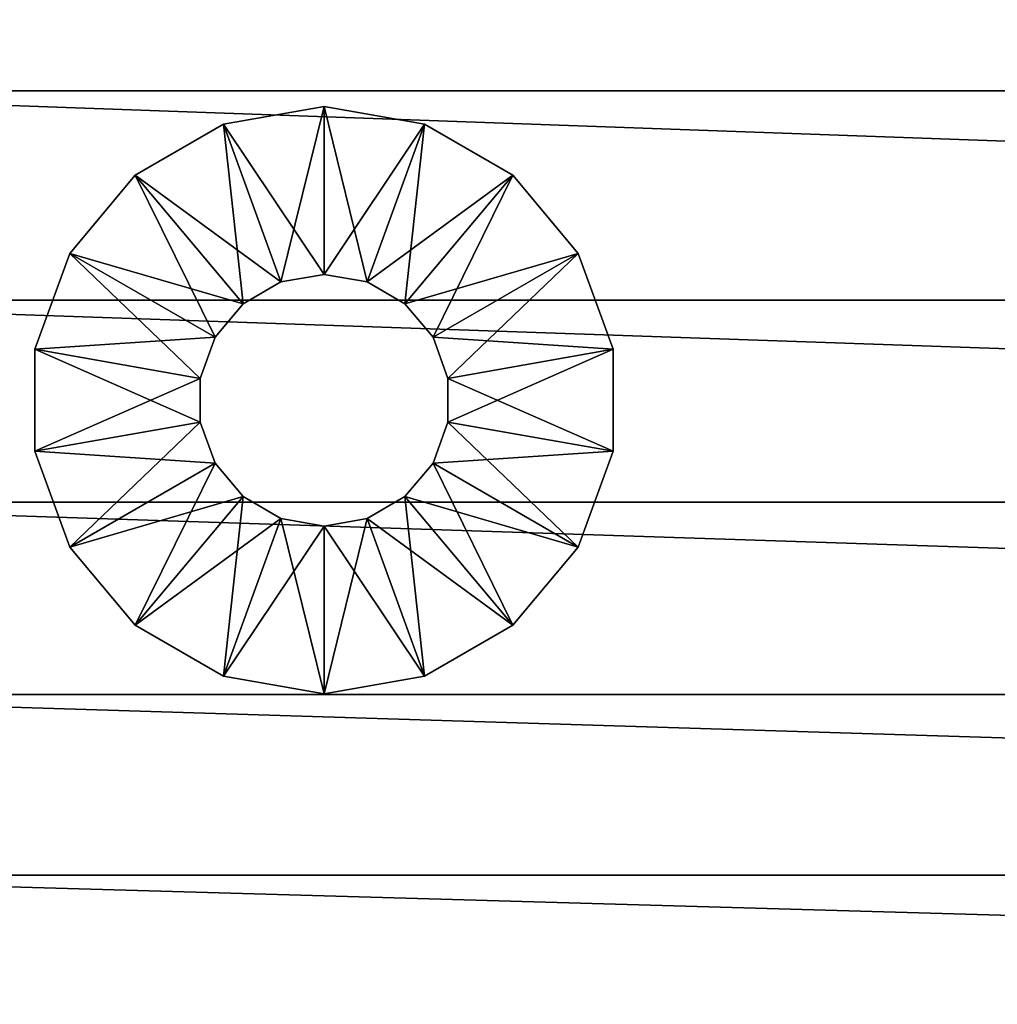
# Model space of a CAD drawing. Header units: inches. Extents: x 0 to 9.4, y -25 to 0.
# Tile 71 of 111: x 0.8 to 2.3, y -3 to -1.5. Entities that reach past the tile are written whole.
import ezdxf

# ---------------------------------------------------------------- set-up
doc = ezdxf.new("R2010")
doc.units = ezdxf.units.IN
doc.header["$LTSCALE"] = 25.4
doc.layers.add('A-FURN-3-ST', color=150, linetype='Continuous')
doc.layers.add('A-FURN-3-ST-GD', color=252, linetype='Continuous')

msp = doc.modelspace()

# ---------------------------------------------------------------- meshes
at = {"layer": 'A-FURN-3-ST'}
mesh = msp.add_polyface(dxfattribs=at)
corners = [(0.1823, -8.5586, 7.5062), (0.1805, -8.5576, 7.5041), (0.1805, -8.7846, 7.3903), (0.1823, -8.7856, 7.3924), (0.1845, -8.5594, 7.5079), (0.1845, -8.7865, 7.3942), (0.1871, -8.56, 7.5092), (0.1871, -8.7871, 7.3955), (0.1901, -8.5605, 7.5102), (0.1901, -8.7875, 7.3964), (0.1935, -8.5608, 7.5108), (0.1935, -8.7878, 7.397), (0.1823, -8.337, 7.6326), (0.1805, -8.336, 7.6305), (0.1845, -8.3378, 7.6343), (0.1871, -8.3385, 7.6356), (0.1901, -8.3389, 7.6366), (0.1935, -8.3392, 7.6372), (0.1823, -7.2694, 8.4787), (0.1845, -7.2703, 8.4805), (0.1871, -7.2709, 8.4818), (0.1901, -7.2713, 8.4827), (0.1935, -7.2716, 8.4833), (0.1805, -7.2685, 8.4766), (0.1823, -6.4282, 9.4883), (0.1845, -6.4291, 9.49), (0.1871, -6.4297, 9.4913), (0.1901, -6.4301, 9.4923), (0.1935, -6.4304, 9.4928), (0.1974, -8.5608, 7.5109), (0.1974, -8.3393, 7.6374), (0.1974, -7.2717, 8.4835), (0.1974, -6.4305, 9.493), (0.3337, -23.3547, 0.3121), (0.3337, -0.4595, 0.3031), (0.3337, -0.4525, 0.5048), (0.1773, -23.5111, 0.3151), (0.1773, -0.3031, 0.3001), (9.1844, -7.2717, 8.4835), (9.1844, -8.3393, 7.6374), (9.1844, -8.5608, 7.511), (0.3337, -23.3477, 0.5139), (9.0481, -0.4525, 0.5048)]
mesh.append_faces([[corners[k] for k in face] for face in [(0, 1, 2), (2, 3, 0), (4, 0, 3), (3, 5, 4), (6, 4, 5), (5, 7, 6), (8, 6, 7), (7, 9, 8), (10, 8, 9), (9, 11, 10), (12, 13, 1), (1, 0, 12), (14, 12, 0), (0, 4, 14), (15, 14, 4), (4, 6, 15), (16, 15, 6), (6, 8, 16), (17, 16, 8), (8, 10, 17), (13, 12, 18), (19, 18, 12), (12, 14, 19), (20, 19, 14), (14, 15, 20), (21, 20, 15), (15, 16, 21), (22, 21, 16), (16, 17, 22), (23, 18, 24), (25, 24, 18), (18, 19, 25), (26, 25, 19), (19, 20, 26), (27, 26, 20), (20, 21, 27), (28, 27, 21), (21, 22, 28), (29, 10, 11), (30, 17, 10), (10, 29, 30), (31, 22, 17), (17, 30, 31), (32, 28, 22), (22, 31, 32), (36, 37, 34), (32, 31, 38), (31, 30, 39), (30, 29, 40)]])
mesh.append_faces([[corners[k] for k in face] for face in [(33, 34, 35), (41, 35, 42)]], dxfattribs={"vtx2": -1})
mesh = msp.add_polyface(dxfattribs=at)
corners = [(9.2013, -13.4746, 7.3053), (9.1995, -13.4755, 7.3074), (9.1995, -13.6938, 7.4016), (9.1973, -13.6946, 7.4033), (9.1973, -13.4764, 7.3091), (9.1947, -13.6952, 7.4046), (9.1947, -13.477, 7.3104), (9.1917, -13.6957, 7.4056), (9.1917, -13.4774, 7.3114), (9.1883, -13.6959, 7.4062), (9.1882, -13.4777, 7.312), (9.2013, -13.6928, 7.3995), (9.1995, -13.9082, 7.5062), (9.1973, -13.909, 7.5079), (9.1947, -13.9096, 7.5092), (9.1917, -13.9101, 7.5102), (9.1883, -13.9103, 7.5107), (9.2013, -13.9072, 7.5041), (9.1995, -14.1186, 7.6204), (9.1973, -14.1194, 7.6221), (9.1947, -14.12, 7.6234), (9.1917, -14.1205, 7.6244), (9.1882, -14.1207, 7.625), (9.2013, -14.1176, 7.6183), (9.1995, -16.4063, 8.7712), (9.1973, -16.4071, 8.7729), (9.1947, -16.4078, 8.7743), (9.1917, -16.4082, 8.7752), (9.1882, -16.4085, 8.7758), (9.1844, -13.696, 7.4064), (9.1844, -13.4778, 7.3121), (9.1844, -13.9104, 7.5109), (9.1844, -14.1208, 7.6251), (9.1844, -16.4086, 8.776), (9.0481, -0.4595, 0.3031), (9.0481, -23.3547, 0.3121), (9.0481, -23.3477, 0.5139), (9.2045, -0.3031, 0.3001), (9.2045, -23.5111, 0.3151), (0.1974, -13.4778, 7.3121), (0.1974, -13.696, 7.4064), (0.1974, -13.9104, 7.5109), (0.1974, -14.1208, 7.6251), (9.0481, -0.4525, 0.5048), (0.3337, -23.3477, 0.5139)]
mesh.append_faces([[corners[k] for k in face] for face in [(0, 1, 2), (3, 2, 1), (1, 4, 3), (5, 3, 4), (4, 6, 5), (7, 5, 6), (6, 8, 7), (9, 7, 8), (8, 10, 9), (11, 2, 12), (13, 12, 2), (2, 3, 13), (14, 13, 3), (3, 5, 14), (15, 14, 5), (5, 7, 15), (16, 15, 7), (7, 9, 16), (17, 12, 18), (19, 18, 12), (12, 13, 19), (20, 19, 13), (13, 14, 20), (21, 20, 14), (14, 15, 21), (22, 21, 15), (15, 16, 22), (23, 18, 24), (25, 24, 18), (18, 19, 25), (26, 25, 19), (19, 20, 26), (27, 26, 20), (20, 21, 27), (28, 27, 21), (21, 22, 28), (29, 9, 10), (10, 30, 29), (31, 16, 9), (9, 29, 31), (32, 22, 16), (16, 31, 32), (33, 28, 22), (22, 32, 33), (37, 38, 35), (29, 30, 39), (31, 29, 40), (32, 31, 41), (33, 32, 42)]])
mesh.append_faces([[corners[k] for k in face] for face in [(34, 35, 36), (43, 36, 44)]], dxfattribs={"vtx2": -1})
mesh = msp.add_polyface(dxfattribs=at)
corners = [(9.2013, -6.4273, 9.4862), (9.1995, -6.4282, 9.4883), (9.1995, -7.2694, 8.4787), (9.1973, -7.2703, 8.4805), (9.1973, -6.4291, 9.49), (9.1947, -7.2709, 8.4818), (9.1947, -6.4297, 9.4913), (9.1917, -7.2713, 8.4827), (9.1917, -6.4301, 9.4923), (9.1883, -7.2716, 8.4833), (9.1883, -6.4304, 9.4928), (9.2013, -7.2685, 8.4766), (9.1995, -8.337, 7.6326), (9.1973, -8.3378, 7.6343), (9.1947, -8.3385, 7.6357), (9.1917, -8.3389, 7.6366), (9.1883, -8.3392, 7.6372), (9.2013, -8.336, 7.6305), (9.1995, -8.5586, 7.5062), (9.1973, -8.5594, 7.5079), (9.1947, -8.56, 7.5092), (9.1917, -8.5605, 7.5102), (9.1883, -8.5608, 7.5108), (9.2013, -8.5576, 7.5041), (9.1995, -8.7856, 7.3924), (9.1973, -8.7865, 7.3942), (9.1947, -8.7871, 7.3955), (9.1917, -8.7875, 7.3964), (9.1883, -8.7878, 7.397), (9.1844, -7.2717, 8.4835), (9.1844, -6.4305, 9.493), (9.1844, -8.3393, 7.6374), (9.1844, -8.5608, 7.511), (9.1844, -8.7879, 7.3972), (9.0481, -23.3477, 0.5139), (9.0481, -0.4525, 0.5048), (9.0481, -0.4595, 0.3031), (9.0481, -23.3547, 0.3121), (9.2045, -0.3031, 0.3001), (0.1974, -6.4305, 9.493), (0.1974, -7.2717, 8.4835), (0.1974, -8.3393, 7.6374), (0.1974, -8.5608, 7.5109)]
mesh.append_faces([[corners[k] for k in face] for face in [(0, 1, 2), (3, 2, 1), (1, 4, 3), (5, 3, 4), (4, 6, 5), (7, 5, 6), (6, 8, 7), (9, 7, 8), (8, 10, 9), (11, 2, 12), (13, 12, 2), (2, 3, 13), (14, 13, 3), (3, 5, 14), (15, 14, 5), (5, 7, 15), (16, 15, 7), (7, 9, 16), (17, 12, 18), (19, 18, 12), (12, 13, 19), (20, 19, 13), (13, 14, 20), (21, 20, 14), (14, 15, 21), (22, 21, 15), (15, 16, 22), (23, 18, 24), (25, 24, 18), (18, 19, 25), (26, 25, 19), (19, 20, 26), (27, 26, 20), (20, 21, 27), (28, 27, 21), (21, 22, 28), (29, 9, 10), (10, 30, 29), (31, 16, 9), (9, 29, 31), (32, 22, 16), (16, 31, 32), (33, 28, 22), (22, 32, 33), (37, 36, 38), (29, 30, 39), (31, 29, 40), (32, 31, 41), (33, 32, 42)]])
mesh.append_faces([[corners[k] for k in face] for face in [(34, 35, 36)]], dxfattribs={"vtx2": -1})
mesh = msp.add_polyface(dxfattribs=at)
corners = [(0.1823, -14.1186, 7.6204), (0.1805, -14.1176, 7.6183), (0.1805, -16.4053, 8.7691), (0.1823, -16.4063, 8.7712), (0.1845, -14.1194, 7.6221), (0.1845, -16.4071, 8.7729), (0.1871, -14.12, 7.6234), (0.1871, -16.4078, 8.7743), (0.1901, -14.1205, 7.6244), (0.1901, -16.4082, 8.7752), (0.1935, -14.1207, 7.625), (0.1935, -16.4085, 8.7758), (0.1823, -13.9082, 7.5062), (0.1845, -13.909, 7.5079), (0.1871, -13.9096, 7.5092), (0.1901, -13.9101, 7.5102), (0.1935, -13.9103, 7.5107), (0.1805, -13.9072, 7.5041), (0.1823, -13.6938, 7.4016), (0.1845, -13.6946, 7.4033), (0.1871, -13.6952, 7.4046), (0.1901, -13.6957, 7.4056), (0.1935, -13.6959, 7.4062), (0.1805, -13.6928, 7.3995), (0.1823, -13.4755, 7.3074), (0.1845, -13.4764, 7.3091), (0.1871, -13.477, 7.3104), (0.1901, -13.4774, 7.3114), (0.1935, -13.4777, 7.312), (0.1974, -14.1208, 7.6251), (0.1974, -16.4086, 8.776), (0.1974, -13.9104, 7.5109), (0.1974, -13.696, 7.4064), (0.1974, -13.4778, 7.3121), (0.3337, -0.4525, 0.5048), (0.3337, -23.3477, 0.5139), (0.3337, -23.3547, 0.3121), (0.3337, -0.4595, 0.3031), (0.1773, -23.5111, 0.3151), (9.1844, -13.696, 7.4064), (9.1844, -13.9104, 7.5109), (9.1844, -14.1208, 7.6251), (9.1844, -16.4086, 8.776)]
mesh.append_faces([[corners[k] for k in face] for face in [(0, 1, 2), (2, 3, 0), (4, 0, 3), (3, 5, 4), (6, 4, 5), (5, 7, 6), (8, 6, 7), (7, 9, 8), (10, 8, 9), (9, 11, 10), (1, 0, 12), (13, 12, 0), (0, 4, 13), (14, 13, 4), (4, 6, 14), (15, 14, 6), (6, 8, 15), (16, 15, 8), (8, 10, 16), (17, 12, 18), (19, 18, 12), (12, 13, 19), (20, 19, 13), (13, 14, 20), (21, 20, 14), (14, 15, 21), (22, 21, 15), (15, 16, 22), (23, 18, 24), (25, 24, 18), (18, 19, 25), (26, 25, 19), (19, 20, 26), (27, 26, 20), (20, 21, 27), (28, 27, 21), (21, 22, 28), (29, 10, 11), (11, 30, 29), (31, 16, 10), (10, 29, 31), (32, 22, 16), (16, 31, 32), (33, 28, 22), (22, 32, 33), (37, 36, 38), (33, 32, 39), (32, 31, 40), (31, 29, 41), (29, 30, 42)]])
mesh.append_faces([[corners[k] for k in face] for face in [(34, 35, 36)]], dxfattribs={"vtx2": -1})
mesh = msp.add_polyface(dxfattribs=at)
corners = [(0.1871, -4.0139, 13.6151), (0.1901, -4.0143, 13.6161), (0.1901, -3.319, 14.7537), (0.1935, -3.3192, 14.7543), (0.1935, -4.0146, 13.6167), (0.1871, -3.3185, 14.7527), (0.1901, -3.0868, 15.003), (0.1935, -3.087, 15.0036), (0.1871, -3.0863, 15.0021), (0.1901, -2.83, 15.2184), (0.1935, -2.8303, 15.219), (0.1871, -2.8296, 15.2174), (0.1901, -2.552, 15.3982), (0.1935, -2.5523, 15.3988), (0.1871, -2.5515, 15.3973), (0.1901, -2.2561, 15.5409), (0.1935, -2.2563, 15.5414), (0.1871, -2.2556, 15.5399), (0.1901, -1.9455, 15.6447), (0.1935, -1.9458, 15.6453), (0.1871, -1.9451, 15.6438), (0.1901, -1.6237, 15.7082), (0.1935, -1.624, 15.7088), (0.1871, -1.6233, 15.7073), (0.1901, -1.294, 15.7298), (0.1935, -1.2943, 15.7303), (0.1871, -1.2936, 15.7288), (0.1901, -1.2693, 15.7298), (0.1935, -1.2696, 15.7303), (0.1974, -3.3193, 14.7544), (0.1974, -4.0147, 13.6169), (0.1974, -3.0871, 15.0038), (0.1974, -2.8304, 15.2192), (0.1974, -2.5524, 15.399), (0.1974, -2.2564, 15.5416), (0.1974, -1.9459, 15.6455), (0.1974, -1.6241, 15.709), (0.1974, -1.2944, 15.7305), (0.1974, -1.2697, 15.7305), (9.1844, -1.2944, 15.7305), (9.1844, -1.6241, 15.709), (9.1844, -1.9459, 15.6455), (9.1844, -2.2564, 15.5416), (9.1844, -2.5524, 15.399), (9.1844, -2.8304, 15.2192), (9.1844, -3.0871, 15.0038), (9.1844, -3.3193, 14.7544)]
mesh.append_faces([[corners[k] for k in face] for face in [(0, 1, 2), (3, 2, 1), (1, 4, 3), (5, 2, 6), (7, 6, 2), (2, 3, 7), (8, 6, 9), (10, 9, 6), (6, 7, 10), (11, 9, 12), (13, 12, 9), (9, 10, 13), (14, 12, 15), (16, 15, 12), (12, 13, 16), (17, 15, 18), (19, 18, 15), (15, 16, 19), (20, 18, 21), (22, 21, 18), (18, 19, 22), (23, 21, 24), (25, 24, 21), (21, 22, 25), (26, 24, 27), (24, 25, 28), (29, 3, 4), (4, 30, 29), (31, 7, 3), (3, 29, 31), (32, 10, 7), (7, 31, 32), (33, 13, 10), (10, 32, 33), (34, 16, 13), (13, 33, 34), (35, 19, 16), (16, 34, 35), (36, 22, 19), (19, 35, 36), (37, 25, 22), (22, 36, 37), (25, 37, 38), (38, 37, 39), (37, 36, 40), (36, 35, 41), (35, 34, 42), (34, 33, 43), (33, 32, 44), (32, 31, 45), (31, 29, 46)]])
mesh = msp.add_polyface(dxfattribs=at)
corners = [(9.1917, -1.294, 15.7298), (9.1947, -1.2935, 15.7288), (9.1947, -1.2689, 15.7288), (9.1882, -1.2943, 15.7303), (9.1917, -1.2693, 15.7298), (9.1917, -1.6237, 15.7082), (9.1882, -1.624, 15.7088), (9.1947, -1.6233, 15.7073), (9.1917, -1.9455, 15.6447), (9.1882, -1.9458, 15.6453), (9.1947, -1.9451, 15.6438), (9.1917, -2.2561, 15.5409), (9.1882, -2.2563, 15.5414), (9.1947, -2.2556, 15.5399), (9.1917, -2.552, 15.3982), (9.1882, -2.5523, 15.3988), (9.1947, -2.5515, 15.3973), (9.1917, -2.83, 15.2184), (9.1882, -2.8303, 15.219), (9.1947, -2.8296, 15.2174), (9.1917, -3.0868, 15.003), (9.1882, -3.087, 15.0036), (9.1947, -3.0863, 15.0021), (9.1917, -3.319, 14.7537), (9.1882, -3.3192, 14.7543), (9.1947, -3.3185, 14.7527), (9.1917, -4.0143, 13.6161), (9.1882, -4.0146, 13.6167), (9.1844, -1.2944, 15.7305), (9.1882, -1.2696, 15.7303), (9.1844, -1.6241, 15.709), (9.1844, -1.9459, 15.6455), (9.1844, -2.2564, 15.5416), (9.1844, -2.5524, 15.399), (9.1844, -2.8304, 15.2192), (9.1844, -3.0871, 15.0038), (9.1844, -3.3193, 14.7544), (9.1844, -4.0147, 13.6169), (0.1974, -1.2944, 15.7305), (0.1974, -1.6241, 15.709), (0.1974, -1.9459, 15.6455), (0.1974, -2.2564, 15.5416), (0.1974, -2.5524, 15.399), (0.1974, -2.8304, 15.2192), (0.1974, -3.0871, 15.0038), (0.1974, -3.3193, 14.7544)]
mesh.append_faces([[corners[k] for k in face] for face in [(0, 1, 2), (3, 0, 4), (1, 0, 5), (6, 5, 0), (0, 3, 6), (7, 5, 8), (9, 8, 5), (5, 6, 9), (10, 8, 11), (12, 11, 8), (8, 9, 12), (13, 11, 14), (15, 14, 11), (11, 12, 15), (16, 14, 17), (18, 17, 14), (14, 15, 18), (19, 17, 20), (21, 20, 17), (17, 18, 21), (22, 20, 23), (24, 23, 20), (20, 21, 24), (25, 23, 26), (27, 26, 23), (23, 24, 27), (28, 3, 29), (30, 6, 3), (3, 28, 30), (31, 9, 6), (6, 30, 31), (32, 12, 9), (9, 31, 32), (33, 15, 12), (12, 32, 33), (34, 18, 15), (15, 33, 34), (35, 21, 18), (18, 34, 35), (36, 24, 21), (21, 35, 36), (37, 27, 24), (24, 36, 37), (30, 28, 38), (31, 30, 39), (32, 31, 40), (33, 32, 41), (34, 33, 42), (35, 34, 43), (36, 35, 44), (37, 36, 45)]])
at = {"layer": 'A-FURN-3-ST-GD'}
mesh = msp.add_polyface(dxfattribs=at)
corners = [(1.2435, -1.9178, 0), (1.1553, -1.6753, 0), (1.3097, -1.6481, 0), (1.3097, -1.9062, 0), (1.2435, -1.9178, 0.129), (1.3097, -1.9062, 0.129), (1.2435, -1.9178, 0.2581), (1.3097, -1.9062, 0.2581), (1.2435, -1.9178, 0.3871), (1.3097, -1.9062, 0.3871), (1.2435, -1.9178, 0.5161), (1.3097, -1.9062, 0.5161), (1.2435, -1.9178, 0.6451), (1.3097, -1.9062, 0.6451), (1.1553, -1.6753, 0.6451), (1.3097, -1.6481, 0.6451), (1.1553, -1.6753, 0.5161), (1.3097, -1.6481, 0.5161), (1.1553, -1.6753, 0.3871), (1.3097, -1.6481, 0.3871), (1.1553, -1.6753, 0.2581), (1.3097, -1.6481, 0.2581), (1.1553, -1.6753, 0.129), (1.3097, -1.6481, 0.129), (1.1853, -1.9514, 0), (1.0194, -1.7538, 0), (1.0194, -1.7538, 0.6451), (1.1853, -1.9514, 0.6451), (1.0194, -1.7538, 0.5161), (1.0194, -1.7538, 0.3871), (1.0194, -1.7538, 0.2581), (1.0194, -1.7538, 0.129), (1.1421, -2.0029, 0), (0.9186, -1.8739, 0), (0.9186, -1.8739, 0.6451), (0.9186, -1.8739, 0.5161), (0.9186, -1.8739, 0.3871), (0.9186, -1.8739, 0.2581), (0.9186, -1.8739, 0.129), (0.865, -2.0213, 0.2581), (0.865, -2.0213, 0.129), (0.865, -2.0213, 0)]
mesh.append_faces([[corners[k] for k in face] for face in [(4, 0, 3), (4, 3, 5), (6, 4, 5), (6, 5, 7), (8, 6, 7), (8, 7, 9), (10, 8, 9), (10, 9, 11), (12, 10, 11), (12, 11, 13), (16, 14, 15), (16, 15, 17), (18, 16, 17), (18, 17, 19), (20, 18, 19), (20, 19, 21), (22, 20, 21), (22, 21, 23), (1, 22, 23), (1, 23, 2), (28, 26, 14), (28, 14, 16), (29, 28, 16), (29, 16, 18), (30, 29, 18), (30, 18, 20), (31, 30, 20), (31, 20, 22), (25, 31, 22), (25, 22, 1), (35, 34, 26), (35, 26, 28), (36, 35, 28), (36, 28, 29), (37, 36, 29), (37, 29, 30), (38, 37, 30), (38, 30, 31), (33, 38, 31), (33, 31, 25), (39, 36, 37), (40, 37, 38), (41, 38, 33)]])
mesh.append_faces([[corners[k] for k in face] for face in [(0, 2, 3), (14, 13, 15), (24, 1, 0), (26, 12, 14), (32, 25, 24), (34, 27, 26)]], dxfattribs={"vtx0": -1, "vtx1": -1})
mesh.append_faces([[corners[k] for k in face] for face in [(0, 1, 2), (14, 12, 13), (24, 25, 1), (26, 27, 12), (32, 33, 25)]], dxfattribs={"vtx0": -1, "vtx2": -1})
mesh = msp.add_polyface(dxfattribs=at)
corners = [(1.7008, -1.8739, 0.2581), (1.7008, -1.8739, 0.3871), (1.7545, -2.0213, 0.3871), (1.7008, -1.8739, 0.129), (1.7545, -2.0213, 0.2581), (1.7008, -1.8739, 0), (1.7545, -2.0213, 0.129), (1.4341, -1.9514, 0), (1.6, -1.7538, 0), (1.6, -1.7538, 0.6451), (1.4341, -1.9514, 0.6451), (1.4774, -2.0029, 0.6451), (1.7008, -1.8739, 0.6451), (1.6, -1.7538, 0.5161), (1.7008, -1.8739, 0.5161), (1.6, -1.7538, 0.3871), (1.6, -1.7538, 0.2581), (1.6, -1.7538, 0.129), (1.3759, -1.9178, 0), (1.4642, -1.6753, 0), (1.4642, -1.6753, 0.6451), (1.3759, -1.9178, 0.6451), (1.4642, -1.6753, 0.5161), (1.4642, -1.6753, 0.3871), (1.4642, -1.6753, 0.2581), (1.4642, -1.6753, 0.129), (1.3097, -1.9062, 0), (1.3097, -1.6481, 0), (1.3097, -1.9062, 0.129), (1.3759, -1.9178, 0.129), (1.3097, -1.9062, 0.2581), (1.3759, -1.9178, 0.2581), (1.3097, -1.9062, 0.3871), (1.3759, -1.9178, 0.3871), (1.3097, -1.9062, 0.5161), (1.3759, -1.9178, 0.5161), (1.3097, -1.9062, 0.6451), (1.3097, -1.6481, 0.6451), (1.3097, -1.6481, 0.5161), (1.3097, -1.6481, 0.3871), (1.3097, -1.6481, 0.2581), (1.3097, -1.6481, 0.129)]
mesh.append_faces([[corners[k] for k in face] for face in [(0, 1, 2), (3, 0, 4), (5, 3, 6), (13, 9, 12), (13, 12, 14), (15, 13, 14), (15, 14, 1), (16, 15, 1), (16, 1, 0), (17, 16, 0), (17, 0, 3), (8, 17, 3), (8, 3, 5), (22, 20, 9), (22, 9, 13), (23, 22, 13), (23, 13, 15), (24, 23, 15), (24, 15, 16), (25, 24, 16), (25, 16, 17), (19, 25, 17), (19, 17, 8), (28, 26, 18), (28, 18, 29), (30, 28, 29), (30, 29, 31), (32, 30, 31), (32, 31, 33), (34, 32, 33), (34, 33, 35), (36, 34, 35), (36, 35, 21), (38, 37, 20), (38, 20, 22), (39, 38, 22), (39, 22, 23), (40, 39, 23), (40, 23, 24), (41, 40, 24), (41, 24, 25), (27, 41, 25), (27, 25, 19)]])
mesh.append_faces([[corners[k] for k in face] for face in [(9, 11, 12), (18, 8, 7), (20, 10, 9), (26, 19, 18), (37, 21, 20)]], dxfattribs={"vtx0": -1, "vtx1": -1})
mesh.append_faces([[corners[k] for k in face] for face in [(7, 8, 5), (9, 10, 11), (18, 19, 8), (20, 21, 10), (26, 27, 19), (37, 36, 21)]], dxfattribs={"vtx0": -1, "vtx2": -1})
mesh = msp.add_polyface(dxfattribs=at)
corners = [(1.1853, -1.9514, 0.129), (1.1853, -1.9514, 0), (1.2435, -1.9178, 0), (1.2435, -1.9178, 0.129), (1.1853, -1.9514, 0.2581), (1.2435, -1.9178, 0.2581), (1.1853, -1.9514, 0.3871), (1.2435, -1.9178, 0.3871), (1.1853, -1.9514, 0.5161), (1.2435, -1.9178, 0.5161), (1.1853, -1.9514, 0.6451), (1.2435, -1.9178, 0.6451), (1.1421, -2.0029, 0.129), (1.1421, -2.0029, 0), (1.1421, -2.0029, 0.2581), (1.1421, -2.0029, 0.3871), (1.1421, -2.0029, 0.5161), (1.1421, -2.0029, 0.6451), (0.9186, -1.8739, 0.6451), (1.1191, -2.0661, 0), (0.865, -2.0213, 0), (0.9186, -1.8739, 0), (1.1191, -2.0661, 0.129), (1.1191, -2.0661, 0.2581), (1.1191, -2.0661, 0.3871), (1.1191, -2.0661, 0.5161), (1.1191, -2.0661, 0.6451), (0.865, -2.0213, 0.6451), (0.865, -2.0213, 0.5161), (0.9186, -1.8739, 0.5161), (0.865, -2.0213, 0.3871), (0.9186, -1.8739, 0.3871), (0.865, -2.0213, 0.2581), (0.865, -2.0213, 0.129), (0.9186, -1.8739, 0.2581), (0.9186, -1.8739, 0.129), (1.1191, -2.1333, 0), (1.1191, -2.1333, 0.129), (1.1191, -2.1333, 0.2581), (1.1191, -2.1333, 0.3871), (1.1191, -2.1333, 0.5161), (1.1191, -2.1333, 0.6451), (0.865, -2.1781, 0.6451), (0.865, -2.1781, 0.5161), (0.865, -2.1781, 0.3871), (0.865, -2.1781, 0.2581), (0.865, -2.1781, 0.129), (0.865, -2.1781, 0)]
mesh.append_faces([[corners[k] for k in face] for face in [(0, 1, 2), (0, 2, 3), (4, 0, 3), (4, 3, 5), (6, 4, 5), (6, 5, 7), (8, 6, 7), (8, 7, 9), (10, 8, 9), (10, 9, 11), (12, 13, 1), (12, 1, 0), (14, 12, 0), (14, 0, 4), (15, 14, 4), (15, 4, 6), (16, 15, 6), (16, 6, 8), (17, 16, 8), (17, 8, 10), (22, 19, 13), (22, 13, 12), (23, 22, 12), (23, 12, 14), (24, 23, 14), (24, 14, 15), (25, 24, 15), (25, 15, 16), (26, 25, 16), (26, 16, 17), (28, 27, 18), (28, 18, 29), (30, 28, 29), (30, 29, 31), (32, 30, 31), (33, 32, 34), (20, 33, 35), (37, 19, 22), (38, 22, 23), (39, 23, 24), (40, 24, 25), (41, 25, 26), (43, 27, 28), (44, 28, 30), (45, 30, 32), (46, 32, 33), (47, 33, 20)]])
mesh.append_faces([[corners[k] for k in face] for face in [(19, 21, 13), (27, 17, 18), (36, 20, 19), (42, 26, 27)]], dxfattribs={"vtx0": -1, "vtx1": -1})
mesh.append_faces([[corners[k] for k in face] for face in [(18, 17, 10), (19, 20, 21), (27, 26, 17)]], dxfattribs={"vtx0": -1, "vtx2": -1})
mesh = msp.add_polyface(dxfattribs=at)
corners = [(1.5003, -2.0661, 0), (1.7545, -2.0213, 0), (1.7545, -2.1781, 0), (1.5003, -2.0661, 0.129), (1.5003, -2.1333, 0), (1.5003, -2.0661, 0.2581), (1.5003, -2.1333, 0.129), (1.5003, -2.0661, 0.3871), (1.5003, -2.1333, 0.2581), (1.5003, -2.0661, 0.5161), (1.5003, -2.1333, 0.3871), (1.5003, -2.0661, 0.6451), (1.5003, -2.1333, 0.5161), (1.7545, -2.0213, 0.6451), (1.5003, -2.1333, 0.6451), (1.7545, -2.0213, 0.5161), (1.7545, -2.1781, 0.6451), (1.7545, -2.0213, 0.3871), (1.7545, -2.1781, 0.5161), (1.7545, -2.0213, 0.2581), (1.7545, -2.1781, 0.3871), (1.7545, -2.0213, 0.129), (1.7545, -2.1781, 0.2581), (1.7545, -2.1781, 0.129), (1.4774, -2.0029, 0), (1.7008, -1.8739, 0), (1.4774, -2.0029, 0.129), (1.4774, -2.0029, 0.2581), (1.4774, -2.0029, 0.3871), (1.4774, -2.0029, 0.5161), (1.4774, -2.0029, 0.6451), (1.7008, -1.8739, 0.6451), (1.7008, -1.8739, 0.5161), (1.7008, -1.8739, 0.3871), (1.7008, -1.8739, 0.2581), (1.7008, -1.8739, 0.129), (1.4341, -1.9514, 0), (1.4341, -1.9514, 0.129), (1.4341, -1.9514, 0.2581), (1.4341, -1.9514, 0.3871), (1.4341, -1.9514, 0.5161), (1.4341, -1.9514, 0.6451), (1.3759, -1.9178, 0.129), (1.3759, -1.9178, 0), (1.3759, -1.9178, 0.2581), (1.3759, -1.9178, 0.3871), (1.3759, -1.9178, 0.5161), (1.3759, -1.9178, 0.6451)]
mesh.append_faces([[corners[k] for k in face] for face in [(3, 0, 4), (5, 3, 6), (7, 5, 8), (9, 7, 10), (11, 9, 12), (15, 13, 16), (17, 15, 18), (19, 17, 20), (21, 19, 22), (1, 21, 23), (26, 24, 0), (26, 0, 3), (27, 26, 3), (27, 3, 5), (28, 27, 5), (28, 5, 7), (29, 28, 7), (29, 7, 9), (30, 29, 9), (30, 9, 11), (32, 31, 13), (32, 13, 15), (33, 32, 15), (33, 15, 17), (34, 17, 19), (35, 19, 21), (25, 21, 1), (37, 36, 24), (37, 24, 26), (38, 37, 26), (38, 26, 27), (39, 38, 27), (39, 27, 28), (40, 39, 28), (40, 28, 29), (41, 40, 29), (41, 29, 30), (42, 43, 36), (42, 36, 37), (44, 42, 37), (44, 37, 38), (45, 44, 38), (45, 38, 39), (46, 45, 39), (46, 39, 40), (47, 46, 40), (47, 40, 41)]])
mesh.append_faces([[corners[k] for k in face] for face in [(24, 1, 0), (31, 11, 13), (36, 25, 24)]], dxfattribs={"vtx0": -1, "vtx1": -1})
mesh.append_faces([[corners[k] for k in face] for face in [(0, 1, 2), (13, 11, 14), (24, 25, 1), (31, 30, 11)]], dxfattribs={"vtx0": -1, "vtx2": -1})
mesh = msp.add_polyface(dxfattribs=at)
corners = [(1.1191, -2.1333, 0), (0.865, -2.1781, 0), (0.865, -2.0213, 0), (1.1191, -2.1333, 0.129), (1.1191, -2.0661, 0), (1.1191, -2.1333, 0.2581), (1.1191, -2.0661, 0.129), (1.1191, -2.1333, 0.3871), (1.1191, -2.0661, 0.2581), (1.1191, -2.1333, 0.5161), (1.1191, -2.0661, 0.3871), (1.1191, -2.1333, 0.6451), (1.1191, -2.0661, 0.5161), (0.865, -2.1781, 0.6451), (1.1191, -2.0661, 0.6451), (0.865, -2.1781, 0.5161), (0.865, -2.0213, 0.6451), (0.865, -2.1781, 0.3871), (0.865, -2.0213, 0.5161), (0.865, -2.1781, 0.2581), (0.865, -2.0213, 0.3871), (0.865, -2.1781, 0.129), (0.865, -2.0213, 0.2581), (0.865, -2.0213, 0.129), (1.1421, -2.1965, 0), (0.9186, -2.3255, 0), (1.1421, -2.1965, 0.129), (1.1421, -2.1965, 0.2581), (1.1421, -2.1965, 0.3871), (1.1421, -2.1965, 0.5161), (1.1421, -2.1965, 0.6451), (0.9186, -2.3255, 0.6451), (0.9186, -2.3255, 0.5161), (0.9186, -2.3255, 0.3871), (0.9186, -2.3255, 0.2581), (0.9186, -2.3255, 0.129), (1.1853, -2.248, 0), (1.1853, -2.248, 0.129), (1.1853, -2.248, 0.2581), (1.1853, -2.248, 0.3871), (1.1853, -2.248, 0.5161), (1.1853, -2.248, 0.6451), (1.2435, -2.2816, 0.129), (1.2435, -2.2816, 0), (1.2435, -2.2816, 0.2581), (1.2435, -2.2816, 0.3871), (1.2435, -2.2816, 0.5161), (1.2435, -2.2816, 0.6451)]
mesh.append_faces([[corners[k] for k in face] for face in [(3, 0, 4), (5, 3, 6), (7, 5, 8), (9, 7, 10), (11, 9, 12), (15, 13, 16), (17, 15, 18), (19, 17, 20), (21, 19, 22), (1, 21, 23), (26, 24, 0), (26, 0, 3), (27, 26, 3), (27, 3, 5), (28, 27, 5), (28, 5, 7), (29, 28, 7), (29, 7, 9), (30, 29, 9), (30, 9, 11), (32, 13, 15), (33, 15, 17), (34, 17, 19), (35, 34, 19), (35, 19, 21), (25, 35, 21), (25, 21, 1), (37, 36, 24), (37, 24, 26), (38, 37, 26), (38, 26, 27), (39, 38, 27), (39, 27, 28), (40, 39, 28), (40, 28, 29), (41, 40, 29), (41, 29, 30), (42, 43, 36), (42, 36, 37), (44, 42, 37), (44, 37, 38), (45, 44, 38), (45, 38, 39), (46, 45, 39), (46, 39, 40), (47, 46, 40), (47, 40, 41)]])
mesh.append_faces([[corners[k] for k in face] for face in [(24, 1, 0), (31, 11, 13), (36, 25, 24)]], dxfattribs={"vtx0": -1, "vtx1": -1})
mesh.append_faces([[corners[k] for k in face] for face in [(0, 1, 2), (13, 11, 14), (24, 25, 1), (31, 30, 11)]], dxfattribs={"vtx0": -1, "vtx2": -1})
mesh = msp.add_polyface(dxfattribs=at)
corners = [(1.4341, -2.248, 0.129), (1.4341, -2.248, 0), (1.3759, -2.2816, 0), (1.3759, -2.2816, 0.129), (1.4341, -2.248, 0.2581), (1.3759, -2.2816, 0.2581), (1.4341, -2.248, 0.3871), (1.3759, -2.2816, 0.3871), (1.4341, -2.248, 0.5161), (1.3759, -2.2816, 0.5161), (1.4341, -2.248, 0.6451), (1.3759, -2.2816, 0.6451), (1.4774, -2.1965, 0.129), (1.4774, -2.1965, 0), (1.4774, -2.1965, 0.2581), (1.4774, -2.1965, 0.3871), (1.4774, -2.1965, 0.5161), (1.4774, -2.1965, 0.6451), (1.7008, -2.3255, 0.6451), (1.5003, -2.1333, 0), (1.7545, -2.1781, 0), (1.7008, -2.3255, 0), (1.5003, -2.1333, 0.129), (1.5003, -2.1333, 0.2581), (1.5003, -2.1333, 0.3871), (1.5003, -2.1333, 0.5161), (1.5003, -2.1333, 0.6451), (1.7545, -2.1781, 0.6451), (1.7545, -2.1781, 0.5161), (1.7545, -2.1781, 0.3871), (1.7008, -2.3255, 0.5161), (1.7545, -2.1781, 0.2581), (1.7008, -2.3255, 0.3871), (1.7545, -2.1781, 0.129), (1.7008, -2.3255, 0.2581), (1.7008, -2.3255, 0.129), (1.5003, -2.0661, 0), (1.5003, -2.0661, 0.129), (1.5003, -2.0661, 0.2581), (1.5003, -2.0661, 0.3871), (1.5003, -2.0661, 0.5161), (1.5003, -2.0661, 0.6451), (1.7545, -2.0213, 0.6451), (1.7545, -2.0213, 0.5161), (1.7545, -2.0213, 0.3871), (1.7545, -2.0213, 0.2581), (1.7545, -2.0213, 0.129), (1.7545, -2.0213, 0)]
mesh.append_faces([[corners[k] for k in face] for face in [(0, 1, 2), (0, 2, 3), (4, 0, 3), (4, 3, 5), (6, 4, 5), (6, 5, 7), (8, 6, 7), (8, 7, 9), (10, 8, 9), (10, 9, 11), (12, 13, 1), (12, 1, 0), (14, 12, 0), (14, 0, 4), (15, 14, 4), (15, 4, 6), (16, 15, 6), (16, 6, 8), (17, 16, 8), (17, 8, 10), (22, 19, 13), (22, 13, 12), (23, 22, 12), (23, 12, 14), (24, 23, 14), (24, 14, 15), (25, 24, 15), (25, 15, 16), (26, 25, 16), (26, 16, 17), (28, 27, 18), (29, 28, 30), (31, 29, 32), (33, 31, 34), (33, 34, 35), (20, 33, 35), (20, 35, 21), (37, 19, 22), (38, 22, 23), (39, 23, 24), (40, 24, 25), (41, 25, 26), (43, 27, 28), (44, 28, 29), (45, 29, 31), (46, 31, 33), (47, 33, 20)]])
mesh.append_faces([[corners[k] for k in face] for face in [(19, 21, 13), (27, 17, 18), (36, 20, 19), (42, 26, 27)]], dxfattribs={"vtx0": -1, "vtx1": -1})
mesh.append_faces([[corners[k] for k in face] for face in [(18, 17, 10), (19, 20, 21), (27, 26, 17)]], dxfattribs={"vtx0": -1, "vtx2": -1})
mesh = msp.add_polyface(dxfattribs=at)
corners = [(0.9186, -2.3255, 0.5161), (0.9186, -2.3255, 0.6451), (0.865, -2.1781, 0.6451), (0.9186, -2.3255, 0.3871), (0.865, -2.1781, 0.5161), (0.9186, -2.3255, 0.2581), (0.865, -2.1781, 0.3871), (1.1853, -2.248, 0), (1.0194, -2.4457, 0), (0.9186, -2.3255, 0), (1.0194, -2.4457, 0.6451), (1.1853, -2.248, 0.6451), (1.1421, -2.1965, 0.6451), (1.0194, -2.4457, 0.5161), (1.0194, -2.4457, 0.3871), (1.0194, -2.4457, 0.2581), (1.0194, -2.4457, 0.129), (0.9186, -2.3255, 0.129), (1.2435, -2.2816, 0), (1.1553, -2.5241, 0), (1.1553, -2.5241, 0.6451), (1.2435, -2.2816, 0.6451), (1.1553, -2.5241, 0.5161), (1.1553, -2.5241, 0.3871), (1.1553, -2.5241, 0.2581), (1.1553, -2.5241, 0.129), (1.3097, -2.2933, 0), (1.3097, -2.5513, 0), (1.3097, -2.2933, 0.129), (1.2435, -2.2816, 0.129), (1.3097, -2.2933, 0.2581), (1.2435, -2.2816, 0.2581), (1.3097, -2.2933, 0.3871), (1.2435, -2.2816, 0.3871), (1.3097, -2.2933, 0.5161), (1.2435, -2.2816, 0.5161), (1.3097, -2.2933, 0.6451), (1.3097, -2.5513, 0.6451), (1.3097, -2.5513, 0.5161), (1.3097, -2.5513, 0.3871), (1.3097, -2.5513, 0.2581), (1.3097, -2.5513, 0.129)]
mesh.append_faces([[corners[k] for k in face] for face in [(0, 1, 2), (3, 0, 4), (5, 3, 6), (13, 10, 1), (13, 1, 0), (14, 13, 0), (14, 0, 3), (15, 14, 3), (15, 3, 5), (16, 15, 5), (16, 5, 17), (8, 16, 17), (8, 17, 9), (22, 20, 10), (22, 10, 13), (23, 22, 13), (23, 13, 14), (24, 23, 14), (24, 14, 15), (25, 24, 15), (25, 15, 16), (19, 25, 16), (19, 16, 8), (28, 26, 18), (28, 18, 29), (30, 28, 29), (30, 29, 31), (32, 30, 31), (32, 31, 33), (34, 32, 33), (34, 33, 35), (36, 34, 35), (36, 35, 21), (38, 37, 20), (38, 20, 22), (39, 38, 22), (39, 22, 23), (40, 39, 23), (40, 23, 24), (41, 40, 24), (41, 24, 25), (27, 41, 25), (27, 25, 19)]])
mesh.append_faces([[corners[k] for k in face] for face in [(10, 12, 1), (18, 8, 7), (20, 11, 10), (26, 19, 18), (37, 21, 20)]], dxfattribs={"vtx0": -1, "vtx1": -1})
mesh.append_faces([[corners[k] for k in face] for face in [(7, 8, 9), (10, 11, 12), (18, 19, 8), (20, 21, 11), (26, 27, 19), (37, 36, 21)]], dxfattribs={"vtx0": -1, "vtx2": -1})
mesh = msp.add_polyface(dxfattribs=at)
corners = [(1.3759, -2.2816, 0), (1.4642, -2.5241, 0), (1.3097, -2.5513, 0), (1.3097, -2.2933, 0), (1.3759, -2.2816, 0.129), (1.3097, -2.2933, 0.129), (1.3759, -2.2816, 0.2581), (1.3097, -2.2933, 0.2581), (1.3759, -2.2816, 0.3871), (1.3097, -2.2933, 0.3871), (1.3759, -2.2816, 0.5161), (1.3097, -2.2933, 0.5161), (1.3759, -2.2816, 0.6451), (1.3097, -2.2933, 0.6451), (1.4642, -2.5241, 0.6451), (1.3097, -2.5513, 0.6451), (1.4642, -2.5241, 0.5161), (1.3097, -2.5513, 0.5161), (1.4642, -2.5241, 0.3871), (1.3097, -2.5513, 0.3871), (1.4642, -2.5241, 0.2581), (1.3097, -2.5513, 0.2581), (1.4642, -2.5241, 0.129), (1.3097, -2.5513, 0.129), (1.4341, -2.248, 0), (1.6, -2.4457, 0), (1.6, -2.4457, 0.6451), (1.4341, -2.248, 0.6451), (1.6, -2.4457, 0.5161), (1.6, -2.4457, 0.3871), (1.6, -2.4457, 0.2581), (1.6, -2.4457, 0.129), (1.4774, -2.1965, 0), (1.7008, -2.3255, 0), (1.7008, -2.3255, 0.6451), (1.7008, -2.3255, 0.5161), (1.7008, -2.3255, 0.3871), (1.7008, -2.3255, 0.2581), (1.7008, -2.3255, 0.129), (1.7545, -2.1781, 0.5161), (1.7545, -2.1781, 0.3871), (1.7545, -2.1781, 0.2581)]
mesh.append_faces([[corners[k] for k in face] for face in [(4, 0, 3), (4, 3, 5), (6, 4, 5), (6, 5, 7), (8, 6, 7), (8, 7, 9), (10, 8, 9), (10, 9, 11), (12, 10, 11), (12, 11, 13), (16, 14, 15), (16, 15, 17), (18, 16, 17), (18, 17, 19), (20, 18, 19), (20, 19, 21), (22, 20, 21), (22, 21, 23), (1, 22, 23), (1, 23, 2), (28, 26, 14), (28, 14, 16), (29, 28, 16), (29, 16, 18), (30, 29, 18), (30, 18, 20), (31, 30, 20), (31, 20, 22), (25, 31, 22), (25, 22, 1), (35, 34, 26), (35, 26, 28), (36, 35, 28), (36, 28, 29), (37, 36, 29), (37, 29, 30), (38, 37, 30), (38, 30, 31), (33, 38, 31), (33, 31, 25), (39, 34, 35), (40, 35, 36), (41, 36, 37)]])
mesh.append_faces([[corners[k] for k in face] for face in [(0, 2, 3), (14, 13, 15), (24, 1, 0), (26, 12, 14), (32, 25, 24), (34, 27, 26)]], dxfattribs={"vtx0": -1, "vtx1": -1})
mesh.append_faces([[corners[k] for k in face] for face in [(0, 1, 2), (14, 12, 13), (24, 25, 1), (26, 27, 12), (32, 33, 25)]], dxfattribs={"vtx0": -1, "vtx2": -1})

doc.saveas('drawing.dxf')
